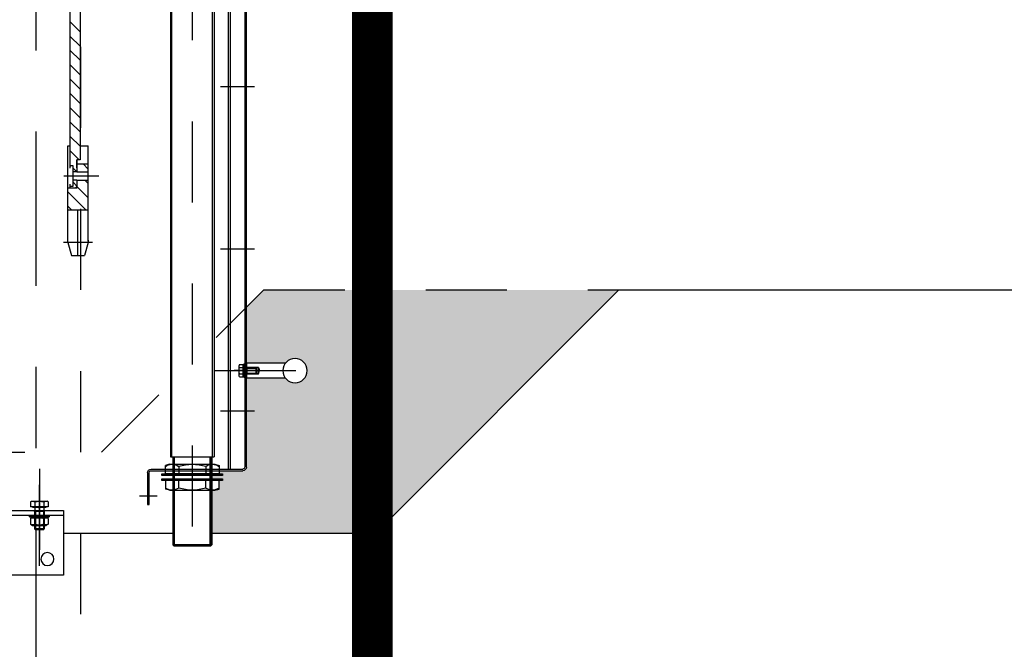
# Model space of a CAD drawing. Header units: metres. Extents: x -5 to 93, y -48 to 79.
# Tile 80 of 91: x 83.65 to 84.865, y 13.531 to 14.308. Entities that reach past the tile are written whole.
import ezdxf

# ---------------------------------------------------------------- set-up
doc = ezdxf.new("R2010")
doc.units = ezdxf.units.M
doc.header["$LTSCALE"] = 0.05
for name, pattern in [('AM_ISO08W050x2', [9, 6, -0.75, 1.5, -0.75]), ('STRICHPUNKT', [25.4, 12.7, -6.35, 0, -6.35]), ('STRICHPUNKT2', [12.7, 6.35, -3.175, 0, -3.175]), ('VERDECKT', [9.525, 6.35, -3.175]), ('VERDECKT2', [4.7625, 3.175, -1.5875])]:
    doc.linetypes.add(name, pattern=pattern)
for name, color, linetype in [('A_Achse', 9, 'STRICHPUNKT2'), ('A_Ansicht', 2, 'Continuous'), ('A_Schraff_Abbruch', 50, 'Continuous'), ('A_Schraffur', 9, 'Continuous'), ('A_Unsichtbar', 7, 'VERDECKT'), ('A_Unsichtbar-über', 253, 'VERDECKT')]:
    doc.layers.add(name, color=color, linetype=linetype)

# ---------------------------------------------------------------- blocks, each defined once
blk = doc.blocks.new('Rechen-MDS300-d')
for p, q in [((-1308.5, 937.9), (-1308.5, 985.9)), ((-1290.5, 985.9), (-1290.5, 937.9)), ((-1303.5, 952.9), (-1299.5, 954)), ((-1303.5, 937.9), (-1303.5, 952.9)), ((-1303.5, 952.9), (-1295.5, 952.9)), ((-1303.5, 949.6), (-1302.8, 950.3)), ((-1303.5, 938.3), (-1303.5, 949.6)), ((-1295.5, 949.6), (-1303.5, 949.6)), ((-1303.2, 937.9), (-1303.2, 952.9)), ((-1302.8, 938.3), (-1302.8, 950.3)), ((-1296.3, 950.3), (-1302.8, 950.3)), ((-1295.5, 952.9), (-1299.5, 954)), ((-1299.5, 951.4), (-1299.5, 922.7)), ((-1296.3, 938.3), (-1296.3, 950.3)), ((-1296.3, 950.3), (-1295.5, 949.6)), ((-1295.8, 952.9), (-1295.8, 937.9)), ((-1295.5, 952.9), (-1295.5, 937.9)), ((-1295.5, 938.3), (-1295.5, 949.6)), ((-1418.5, 937.9), (-80.5, 937.9)), ((-80.5, 935.9), (-1418.5, 935.9)), ((-1290.5, 937.9), (-1308.5, 937.9)), ((-1307.5, 935.9), (-1291.5, 935.9)), ((-1307.5, 934.7), (-1307.5, 935.9)), ((-1295.5, 938.3), (-1303.5, 938.3)), ((-1302.8, 938.3), (-1303.5, 934.3)), ((-1303.5, 938.3), (-1303.5, 934.3)), ((-1295.5, 937.9), (-1303.5, 937.9)), ((-1296.3, 938.3), (-1295.5, 934.3)), ((-1295.5, 938.3), (-1295.5, 934.3)), ((-1291.5, 935.9), (-1291.5, 934.7)), ((-1423, 820.4), (-1423, 933.4)), ((-1421, 820.4), (-1421, 933.4)), ((-1291.5, 934.7), (-1307.5, 934.7)), ((-1307.5, 934.7), (-1307.1, 934.3)), ((-1291.9, 934.3), (-1307.1, 934.3)), ((-1307, 929.6), (-1307, 933.7)), ((-1305.3, 933.7), (-1307, 933.7)), ((-1307, 929.6), (-1306, 929)), ((-1306, 929), (-1293, 929)), ((-1305.3, 933.7), (-1305.3, 934.3)), ((-1305.3, 934.3), (-1303.5, 934.3)), ((-1293.7, 933.7), (-1305.3, 933.7)), ((-1303.5, 934.3), (-1303.5, 934.3)), ((-1303.5, 934.3), (-1295.5, 934.3)), ((-1303.3, 929.6), (-1303.3, 933.7)), ((-1295.8, 929.6), (-1295.8, 933.7)), ((-1295.5, 934.3), (-1295.5, 934.3)), ((-1295.5, 934.3), (-1293.7, 934.3)), ((-1293.7, 933.7), (-1293.7, 934.3)), ((-1292, 933.7), (-1293.7, 933.7)), ((-1292, 929.6), (-1293, 929)), ((-1292, 929.6), (-1292, 933.7)), ((-1291.5, 934.7), (-1291.9, 934.3)), ((-78, 917.9), (-1421, 917.9)), ((-1421, 915.9), (-78, 915.9)), ((-1406, 893.8), (-1515.8, 893.8)), ((-1514.5, 895.1), (-1441.7, 895.1)), ((-1441.7, 895.1), (-1514.5, 895.1)), ((-1406, 895.1), (-1514.5, 895.1)), ((-68, 898.1), (-1406, 898.1)), ((-1516, 848.6), (-1514.5, 847.1)), ((-1406, 848.3), (-1515.8, 848.3)), ((-1406, 847.1), (-1514.5, 847.1)), ((-68, 844.1), (-1406, 844.1)), ((-1464.5, 817.9), (-1425.5, 817.9)), ((-1464.5, 815.9), (-1464.5, 817.9)), ((-1425.5, 815.9), (-1464.5, 815.9)), ((-1059.5, 755.8), (-1059.5, 712.6)), ((-1141.5, 742.6), (-1157.5, 738.3)), ((-1141.5, 748.1), (-1141.5, 712.1)), ((-1138.6, 742.6), (-1141.5, 742.6)), ((-1139.8, 742.6), (-1086.2, 742.6)), ((-1101.5, 742.6), (-1101.5, 717.6)), ((-1094, 742.6), (-1022.1, 742.6)), ((-1072.2, 728.6), (-1086.2, 742.6)), ((-1064.6, 738.7), (-1068.5, 742.6)), ((-1064.6, 728.6), (-1064.6, 742.6)), ((-1054.4, 728.6), (-1054.4, 742.6)), ((-1044.5, 736.3), (-1050.8, 742.6)), ((-1044.5, 728.6), (-1044.5, 742.6)), ((-1022.1, 732.6), (-1022.1, 742.6)), ((-1157.5, 721.9), (-1157.5, 738.3)), ((-1157.5, 730.1), (-1101.5, 730.1)), ((-1078.9, 717.6), (-1101.5, 740.2)), ((-842, 732.6), (-1039.5, 732.6)), ((-1039.5, 732.6), (-1039.5, 728.6)), ((-1028.5, 720.6), (-1039.5, 731.7)), ((-1010.8, 720.6), (-1022.8, 732.6)), ((-993.1, 720.6), (-1005.1, 732.6)), ((-975.5, 720.6), (-987.5, 732.6)), ((-957.8, 720.6), (-969.8, 732.6)), ((-940.1, 720.6), (-952.1, 732.6)), ((-922.4, 720.6), (-934.4, 732.6)), ((-904.7, 720.6), (-916.7, 732.6)), ((-887.1, 720.6), (-899.1, 732.6)), ((-869.4, 720.6), (-881.4, 732.6)), ((-1141.5, 717.6), (-1157.5, 721.9)), ((-1141.5, 717.6), (-1022.1, 717.6)), ((-1096.6, 717.6), (-1101.5, 722.6)), ((-1074.5, 728.6), (-1074.5, 717.6)), ((-1074.5, 726.6), (-1072.5, 728.6)), ((-1064.6, 728.6), (-1074.5, 728.6)), ((-1074.5, 726.6), (-1074.5, 720.6)), ((-1074.5, 720.6), (-1069.4, 720.6)), ((-1064.6, 728.6), (-1072.5, 728.6)), ((-1072, 724), (-1047, 724)), ((-1072, 720.6), (-1072, 724)), ((-1067.2, 724), (-1071.8, 728.6)), ((-1064.6, 728.6), (-1064.6, 724)), ((-1054.4, 728.6), (-1054.4, 724)), ((-1039.5, 728.6), (-1054.4, 728.6)), ((-1049.5, 728.6), (-1054.4, 728.6)), ((-1049.5, 728.6), (-1054.4, 728.6)), ((-1049.6, 724), (-1054.2, 728.6)), ((-1049.7, 720.6), (-769.5, 720.6)), ((-1049.5, 728.6), (-1039.5, 728.6)), ((-1047, 724), (-1047, 720.6)), ((-1046.2, 720.6), (-1047, 721.5)), ((-1022.1, 717.6), (-1022.1, 720.6)), ((-1472, 712.4), (-1552, 712.4)), ((-1552, 712.4), (-1552, 582.4)), ((-1478, 582.4), (-1478, 712.4)), ((-1472, 582.4), (-1472, 712.4)), ((-1479.9, 694.4), (-1480.5, 693.8)), ((-1461.4, 693.4), (-1460.5, 691.9)), ((-1496, 687.4), (-1494.9, 688.4)), ((-1473.3, 688.4), (-1472.2, 688)), ((-1494.9, 676.4), (-1496, 677.5)), ((-1479.9, 670.4), (-1480.5, 671.1)), ((-1473.3, 676.4), (-1472.2, 676.9)), ((-1461.4, 671.5), (-1460.5, 672.9))]:
    blk.add_line(p, q)
at = {"ltscale": 0.5}
for p, q in [((-1447, 899), (-1445.6, 904.3)), ((-1445.6, 904.3), (-1435, 904.3)), ((-1433, 908.6), (-1435, 908.6)), ((-1435, 908.6), (-1435, 833.6)), ((-1435, 904.3), (-1435, 837.9)), ((-1433, 833.6), (-1433, 908.6)), ((-1427, 908.6), (-1429, 908.6)), ((-1429, 908.6), (-1429, 833.6)), ((-1427, 833.6), (-1427, 908.6)), ((-1416.4, 904.3), (-1427, 904.3)), ((-1427, 904.3), (-1427, 837.9)), ((-1415, 899), (-1416.4, 904.3)), ((-1514.5, 895.1), (-1516, 893.6)), ((-1516, 893.6), (-1516, 848.6)), ((-1516, 893.1), (-1406, 893.1)), ((-1514.5, 895.1), (-1514.5, 847.1)), ((-1447, 843.1), (-1447, 899)), ((-1444.4, 887.7), (-1435, 887.7)), ((-1417.6, 887.7), (-1427, 887.7)), ((-1415, 843.1), (-1415, 899)), ((-1406, 844.1), (-1406, 898.1)), ((-1406, 896.1), (4, 896.1)), ((-1444.4, 854.5), (-1435, 854.5)), ((-1417.6, 854.5), (-1427, 854.5)), ((-1516, 849.1), (-1406, 849.1)), ((-1447, 843.1), (-1445.6, 837.9)), ((-1415, 843.1), (-1416.4, 837.9)), ((-1406, 846.1), (4, 846.1)), ((-1435, 837.9), (-1445.6, 837.9)), ((-1435, 833.6), (-1433, 833.6)), ((-1429, 833.6), (-1427, 833.6)), ((-1427, 837.9), (-1416.4, 837.9))]:
    blk.add_line(p, q, dxfattribs=at)
at = {"extrusion": (0.866025, -0.5, 0)}
for p, q in [((-1489.1, 693.4), (-1490.5, 691)), ((-1481.9, 671.5), (-1480.5, 673.8))]:
    blk.add_line(p, q, dxfattribs=at)
at = {"extrusion": (0, 1, 0)}
for p, q in [((-1481.9, 693.4), (-1489.1, 693.4)), ((-1478, 694.4), (-1479.9, 694.4)), ((-1461.4, 693.4), (-1467.4, 693.4)), ((-1490.5, 687.4), (-1496, 687.4)), ((-1490.5, 688.4), (-1494.9, 688.4)), ((-1478, 688.4), (-1490.5, 688.4)), ((-1478, 687.4), (-1490.5, 687.4)), ((-1481.9, 687.9), (-1489.1, 687.9)), ((-1473.3, 688.4), (-1478, 688.4)), ((-1473.3, 687.4), (-1478, 687.4)), ((-1468, 688), (-1472.2, 688)), ((-1467.4, 691), (-1468, 691)), ((-1461.4, 687.9), (-1467.4, 687.9)), ((-1490.5, 677.5), (-1496, 677.5)), ((-1490.5, 676.4), (-1494.9, 676.4)), ((-1478, 677.5), (-1490.5, 677.5)), ((-1478, 676.4), (-1490.5, 676.4)), ((-1481.9, 676.9), (-1489.1, 676.9)), ((-1481.9, 671.5), (-1489.1, 671.5)), ((-1479.9, 670.4), (-1478, 670.4)), ((-1473.3, 677.5), (-1478, 677.5)), ((-1473.3, 676.4), (-1478, 676.4)), ((-1468, 676.9), (-1472.2, 676.9)), ((-1467.4, 673.8), (-1468, 673.8)), ((-1461.4, 676.9), (-1467.4, 676.9)), ((-1461.4, 671.5), (-1467.4, 671.5))]:
    blk.add_line(p, q, dxfattribs=at)
at = {"extrusion": (0.866025, 0.5, 0)}
for p, q in [((-1481.9, 693.4), (-1480.5, 691)), ((-1489.1, 671.5), (-1490.5, 673.8))]:
    blk.add_line(p, q, dxfattribs=at)
at = {"extrusion": (1, 0, 0)}
for p, q in [((-1480.5, 693.8), (-1480.5, 691)), ((-1479.9, 694.4), (-1479.9, 670.4)), ((-1478, 670.4), (-1478, 694.4)), ((-1467.4, 693.4), (-1467.4, 691)), ((-1496, 687.4), (-1496, 677.5)), ((-1494.9, 688.4), (-1494.9, 676.4)), ((-1490.5, 673.8), (-1490.5, 691)), ((-1480.5, 691), (-1480.5, 673.8)), ((-1480.5, 673.8), (-1480.5, 691)), ((-1473.3, 688.4), (-1473.3, 676.4)), ((-1468, 688), (-1468, 691)), ((-1468, 676.9), (-1468, 688)), ((-1467.4, 691), (-1467.4, 673.8)), ((-1460.5, 672.9), (-1460.5, 691.9)), ((-1480.5, 673.8), (-1480.5, 671.1)), ((-1468, 673.8), (-1468, 676.9)), ((-1467.4, 673.8), (-1467.4, 671.5))]:
    blk.add_line(p, q, dxfattribs=at)
at = {"extrusion": (0.487829, -0.872939, 0)}
blk.add_line((-1473.3, 687.4), (-1472.2, 688), dxfattribs=at)
at = {"extrusion": (-0.487829, -0.872939, 0)}
blk.add_line((-1473.3, 677.5), (-1472.2, 676.9), dxfattribs=at)
at = {"ltscale": 0.5}
blk.add_circle((-1299.5, 997.9), 15, dxfattribs=at)
for centre, radius in [((-1532, 692.4), 8), ((-1480.5, 682.4), 1), ((-1480.5, 682.4), 1), ((-1468, 682.4), 1)]:
    blk.add_circle(centre, radius)
for centre, radius, start, end in [((-1418.5, 933.4), 4.5, 90, 180), ((-1418.5, 933.4), 2.5, 90, 180), ((-1305.2, 932.3), 3.32, 244.4469, 304.4469), ((-1299.5, 941.4), 12.4, 252.3875, 287.6125), ((-1293.9, 932.3), 3.32, 235.5531, 295.5531), ((-1425.5, 820.4), 4.5, 270, 0), ((-1425.5, 820.4), 2.5, 270, 0), ((-1485.1, 690.7), 4.85, 154.4385, 214.4385), ((-1485.9, 690.7), 4.85, 325.5615, 25.5615), ((-1465.4, 690.7), 4.85, 325.5531, 25.5531), ((-1471.9, 682.4), 18.1, 162.383, 197.617), ((-1499.2, 682.4), 18.1, 342.383, 17.617), ((-1478.7, 682.4), 18.1, 342.3875, 17.6125), ((-1485.1, 674.2), 4.85, 145.5615, 205.5615), ((-1485.9, 674.2), 4.85, 334.4385, 34.4385), ((-1465.4, 674.2), 4.85, 334.4469, 34.4469)]:
    blk.add_arc(centre, radius, start, end)
for centre, radius, start, end in [((-1432.4, 896), 14.6, 145.4278, 214.5722), ((-1429.7, 896), 14.6, 325.4278, 34.5722), ((-1392.3, 871.1), 54.7, 162.3115, 197.6885), ((-1469.7, 871.1), 54.7, 342.3115, 17.6885), ((-1432.4, 846.2), 14.6, 145.4278, 214.5722), ((-1429.7, 846.2), 14.6, 325.4278, 34.5722)]:
    blk.add_arc(centre, radius, start, end, dxfattribs=at)
at = {"layer": 'A_Achse'}
for p, q in [((-1299.5, 899), (-1299.5, 1021.2)), ((-1299.5, 904.3), (-1299.5, 965.9)), ((208, 871.1), (-1527.9, 871.1))]:
    blk.add_line(p, q, dxfattribs=at)
at = {"layer": 'A_Achse', "linetype": 'AM_ISO08W050x2'}
for p, q in [((-1349.5, 947.9), (-1349.5, 925.9)), ((-1299.5, 947.9), (-1299.5, 925.9)), ((-1149.5, 947.9), (-1149.5, 925.9)), ((-949.5, 947.9), (-949.5, 925.9)), ((-1349.5, 927.9), (-1349.5, 905.9)), ((-1149.5, 927.9), (-1149.5, 905.9)), ((-949.5, 927.9), (-949.5, 905.9)), ((-1454.3, 827.9), (-1454.3, 805.9))]:
    blk.add_line(p, q, dxfattribs=at)
at = {"layer": 'A_Achse', "linetype": 'AM_ISO08W050x2', "extrusion": (0, 1, 0)}
for p, q in [((-1420.5, 682.4), (-1550.5, 682.4)), ((-1540.5, 682.4), (-1418, 682.4))]:
    blk.add_line(p, q, dxfattribs=at)
at = {"layer": 'A_Ansicht'}
for p, q in [((-1500, 895.1), (-1500, 1035.9)), ((-1500, 712.4), (-1500, 847.1))]:
    blk.add_line(p, q, dxfattribs=at)

msp = doc.modelspace()

# ---------------------------------------------------------------- hatches: boundary and pattern name
at = {"layer": 'A_Schraff_Abbruch'}
h = msp.add_hatch(color=256, dxfattribs=at)
h.paths.add_polyline_path([(84.3891, 14.9745), (84.0691, 14.9745), (83.8895, 15.1542), (83.8895, 15.1745), (84.0773, 15.1745), (84.1054, 15.1745, 0.155776), (84.2671, 15.0965)])
h.paths.add_polyline_path([(84.1929, 13.7782), (83.9468, 13.9706), (83.9507, 13.9745), (84.3891, 13.9745)])
h.paths.add_polyline_path([(84.0891, 13.6745), (84.0273, 13.6745), (83.8865, 13.6745), (83.8865, 13.7275), (83.8904, 13.7275), (83.8957, 13.7289), (83.8957, 13.7395), (83.9, 13.7395), (83.9, 13.7415), (83.8865, 13.7415), (83.8865, 13.7455), (83.9, 13.7455), (83.9, 13.7475), (83.8957, 13.7475), (83.8957, 13.7514), (83.9248, 13.7514, 0.414214), (83.9293, 13.7559), (83.9293, 13.8659), (83.9773, 13.8659, 0.720759), (84.0043, 13.8749, 0.720759), (83.9773, 13.8839), (83.9293, 13.8839), (83.9293, 13.9531), (83.9468, 13.9706), (84.1929, 13.7782)])
h.paths.add_polyline_path([(84.2671, 15.0965, -0.155776), (84.1054, 15.1745), (84.1891, 15.1745)], flags=17)

# ---------------------------------------------------------------- linework, layer by layer
at = {"layer": 'A_Ansicht'}
for q in [(84.0891, 13.6745), (84.9583, 13.9745)]:
    msp.add_line((84.3891, 13.9745), q, dxfattribs=at)
msp.add_lwpolyline([(84.0273, 13.6745), (84.0891, 13.6745)], dxfattribs=at)
at = {"layer": 'A_Schraffur', "color": 30, "linetype": 'STRICHPUNKT', "ltscale": 0.1, "const_width": 0.05}
msp.add_lwpolyline([(84.0848, 10.0244), (84.0848, 15.5246)], dxfattribs=at)
at = {"layer": 'A_Unsichtbar', "ltscale": 0.1}
msp.add_lwpolyline([(83.156, 13.7745), (83.7507, 13.7745), (83.9507, 13.9745), (84.3891, 13.9745)], dxfattribs=at)
at = {"layer": 'A_Unsichtbar-über', "linetype": 'STRICHPUNKT', "ltscale": 0.3}
msp.add_line((83.6694, 15.6415), (83.6694, 9.9849), dxfattribs=at)
at = {"layer": 'A_Unsichtbar-über', "linetype": 'VERDECKT2', "ltscale": 0.3}
msp.add_line((83.7244, 15.4745), (83.7244, 10.0745), dxfattribs=at)

# ---------------------------------------------------------------- block references
at = {"xscale": -0.0009999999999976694, "yscale": 0.001000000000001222, "zscale": 0.001, "rotation": 270}
msp.add_blockref('Rechen-MDS300-d', (82.9914, 15.1745), dxfattribs=at)

doc.saveas('drawing.dxf')
